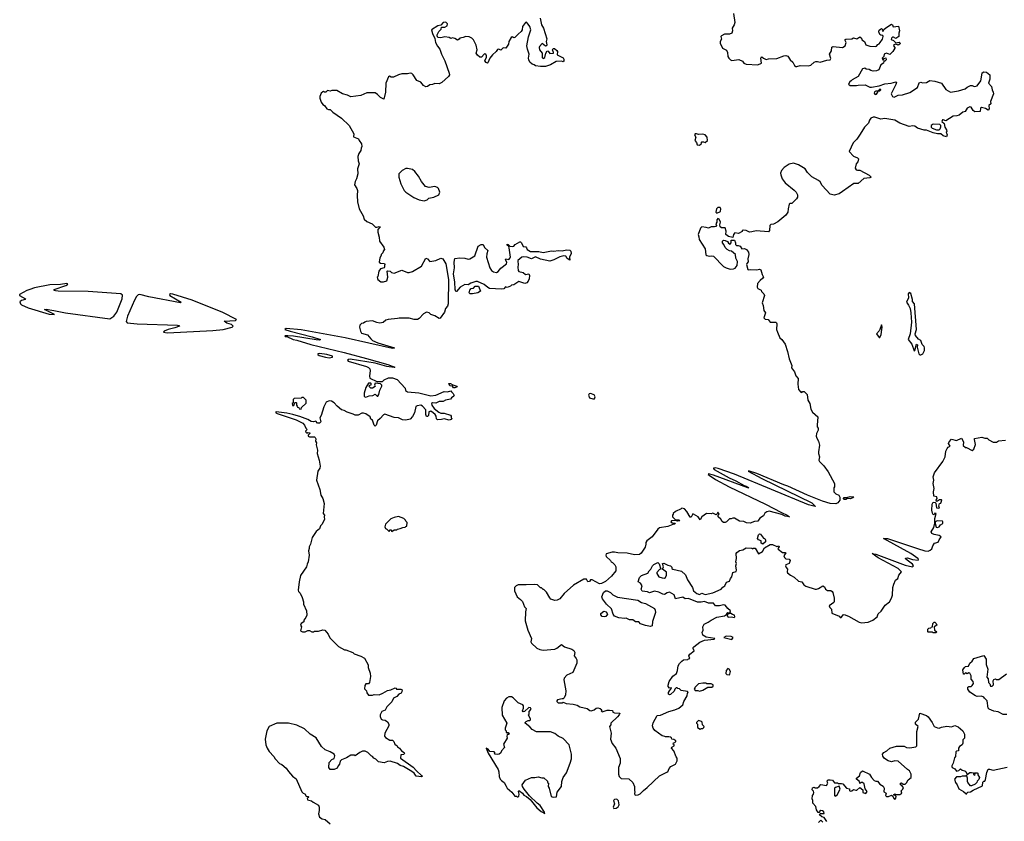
# Model space of a CAD drawing. Extents: x 1985742 to 2252716, y 78271 to 266492.
# Tile 155 of 250: x 2101892 to 2113730, y 212117 to 221748. Entities that reach past the tile are written whole.
import ezdxf

# ---------------------------------------------------------------- set-up
doc = ezdxf.new("R2010")
doc.units = 0

msp = doc.modelspace()

# ---------------------------------------------------------------- linework, layer by layer
at = {"layer": '0CON10XD'}
for points in [[(2108151, 221765), (2108167, 221685), (2108190, 221645), (2108229, 221519), (2108222, 221485), (2108232, 221445), (2108228, 221435), (2108215, 221428), (2108175, 221460), (2108143, 221427), (2108139, 221415), (2108142, 221385), (2108172, 221345), (2108175, 221292), (2108185, 221283), (2108205, 221292), (2108217, 221345), (2108235, 221372), (2108248, 221368), (2108265, 221342), (2108310, 221345), (2108312, 221355), (2108298, 221385), (2108305, 221400), (2108322, 221402), (2108349, 221379), (2108358, 221365), (2108354, 221324), (2108428, 221288), (2108436, 221275), (2108436, 221254), (2108427, 221243), (2108405, 221249), (2108344, 221246), (2108273, 221207), (2108215, 221184), (2108155, 221184), (2108095, 221194), (2108077, 221207), (2108052, 221212), (2108026, 221236), (2108014, 221264), (2108011, 221285), (2108018, 221335), (2107996, 221395), (2107991, 221435), (2108010, 221540), (2108039, 221625), (2108027, 221665), (2108007, 221695), (2107985, 221716), (2107972, 221715), (2107937, 221665), (2107932, 221625), (2107923, 221605), (2107886, 221574), (2107845, 221534), (2107835, 221531), (2107815, 221540), (2107802, 221535), (2107774, 221486), (2107768, 221452), (2107738, 221405), (2107705, 221408), (2107675, 221383), (2107652, 221392), (2107635, 221390), (2107622, 221365), (2107575, 221326), (2107543, 221287), (2107522, 221228), (2107515, 221227), (2107500, 221235), (2107486, 221255), (2107504, 221296), (2107503, 221315), (2107495, 221332), (2107485, 221338), (2107475, 221332), (2107445, 221298), (2107425, 221298), (2107395, 221320), (2107382, 221345), (2107392, 221385), (2107382, 221442), (2107348, 221505), (2107330, 221525), (2107295, 221542), (2107255, 221547), (2107225, 221532), (2107185, 221527), (2107175, 221512), (2107155, 221502), (2107125, 221520), (2107095, 221528), (2107075, 221522), (2107055, 221532), (2107005, 221542), (2106955, 221528), (2106920, 221535), (2106910, 221555), (2106913, 221567), (2106930, 221605), (2106960, 221635), (2106962, 221658), (2107005, 221657), (2107033, 221675), (2107036, 221696), (2107015, 221717), (2106982, 221715), (2106955, 221680), (2106920, 221675), (2106844, 221626), (2106855, 221583), (2106882, 221522), (2106893, 221473), (2106915, 221429), (2106943, 221393), (2106962, 221332), (2107005, 221255), (2107057, 221105), (2107058, 221085), (2107048, 221065), (2106968, 220992), (2106935, 220978), (2106885, 220983), (2106855, 220970), (2106825, 220966), (2106795, 220945), (2106775, 220941), (2106746, 220956), (2106716, 220996), (2106667, 221017), (2106625, 221084), (2106605, 221103), (2106585, 221107), (2106553, 221097), (2106485, 221098), (2106445, 221087), (2106385, 221059), (2106358, 221058), (2106339, 221069), (2106325, 221062), (2106294, 220985), (2106289, 220875), (2106269, 220791), (2106231, 220811), (2106195, 220850), (2106165, 220867), (2106145, 220869), (2106065, 220868), (2105995, 220836), (2105875, 220819), (2105835, 220842), (2105775, 220856), (2105705, 220896), (2105645, 220897), (2105625, 220890), (2105595, 220897), (2105575, 220878), (2105558, 220878), (2105545, 220888), (2105535, 220882), (2105518, 220865), (2105502, 220825), (2105502, 220805), (2105518, 220755), (2105537, 220727), (2105556, 220716), (2105585, 220678), (2105605, 220668), (2105625, 220668), (2105658, 220635), (2105762, 220565), (2105852, 220475), (2105908, 220375), (2105905, 220340), (2105966, 220316), (2105974, 220295), (2106003, 220255), (2106006, 220225), (2105996, 220205), (2105994, 220175), (2105969, 220141), (2105958, 220105), (2105961, 220051), (2105974, 220015), (2105954, 219955), (2105956, 219896), (2105943, 219837), (2105927, 219805), (2105917, 219765), (2105945, 219720), (2105952, 219695), (2105948, 219635), (2105952, 219558), (2105974, 219475), (2106022, 219392), (2106035, 219350), (2106065, 219322), (2106130, 219295), (2106170, 219255), (2106186, 219254), (2106215, 219263), (2106228, 219258), (2106199, 219225), (2106199, 219195), (2106213, 219135), (2106218, 219085), (2106270, 219015), (2106278, 218985), (2106263, 218967), (2106260, 218945), (2106240, 218925), (2106240, 218915), (2106222, 218885), (2106213, 218835), (2106232, 218822), (2106279, 218819), (2106282, 218805), (2106278, 218795), (2106280, 218775), (2106273, 218767), (2106230, 218755), (2106210, 218725), (2106197, 218663), (2106190, 218655), (2106200, 218625), (2106235, 218600), (2106265, 218600), (2106305, 218612), (2106317, 218655), (2106312, 218725), (2106318, 218732), (2106345, 218728), (2106362, 218712), (2106395, 218702), (2106485, 218740), (2106555, 218710), (2106575, 218710), (2106615, 218722), (2106722, 218785), (2106775, 218882), (2106795, 218873), (2106825, 218844), (2106895, 218854)], [(2110475, 221822), (2110491, 221715), (2110484, 221685), (2110457, 221645), (2110461, 221615), (2110454, 221585), (2110425, 221572), (2110365, 221573), (2110328, 221555), (2110320, 221545), (2110328, 221515), (2110313, 221485), (2110313, 221465), (2110343, 221405), (2110392, 221382), (2110404, 221355), (2110406, 221306), (2110417, 221285), (2110438, 221265), (2110455, 221259), (2110538, 221268), (2110581, 221251), (2110598, 221225), (2110625, 221213), (2110766, 221204), (2110810, 221225), (2110804, 221286), (2110809, 221301), (2110815, 221302), (2110835, 221284), (2110865, 221269), (2110895, 221276), (2110995, 221281), (2111080, 221315), (2111105, 221317), (2111128, 221308), (2111154, 221264), (2111186, 221236), (2111207, 221197), (2111225, 221187), (2111235, 221184), (2111275, 221196), (2111376, 221194), (2111405, 221202), (2111444, 221236), (2111465, 221244), (2111485, 221246), (2111515, 221239), (2111595, 221263), (2111636, 221265), (2111645, 221280), (2111628, 221335), (2111652, 221375), (2111655, 221418), (2111674, 221426), (2111785, 221413), (2111817, 221435), (2111827, 221475), (2111814, 221505), (2111825, 221512), (2111895, 221518), (2111915, 221528), (2111955, 221518), (2111995, 221540), (2112012, 221525), (2112018, 221505), (2112049, 221485), (2112066, 221445), (2112115, 221431), (2112185, 221426), (2112195, 221430), (2112209, 221451), (2112225, 221457), (2112237, 221474), (2112267, 221515), (2112272, 221545), (2112268, 221558), (2112245, 221560), (2112235, 221570), (2112221, 221601), (2112225, 221620), (2112240, 221635), (2112255, 221640), (2112270, 221625), (2112260, 221615), (2112275, 221610), (2112282, 221628), (2112305, 221650), (2112375, 221692), (2112387, 221687), (2112393, 221663), (2112458, 221668), (2112470, 221615), (2112460, 221585), (2112460, 221545), (2112425, 221522), (2112399, 221539), (2112385, 221536), (2112372, 221525), (2112368, 221508), (2112398, 221498), (2112425, 221470), (2112466, 221476), (2112477, 221465), (2112472, 221455), (2112455, 221442), (2112425, 221452), (2112402, 221445), (2112398, 221435), (2112412, 221415), (2112412, 221405), (2112391, 221365), (2112355, 221328), (2112315, 221344), (2112284, 221335), (2112280, 221305), (2112261, 221285), (2112264, 221275), (2112275, 221260), (2112287, 221283), (2112305, 221288), (2112310, 221265), (2112295, 221248), (2112282, 221248), (2112278, 221225), (2112244, 221205), (2112222, 221145), (2112195, 221134), (2112155, 221128), (2112126, 221136), (2112105, 221150), (2112070, 221155), (2112055, 221167), (2112024, 221156), (2111973, 221065), (2111900, 221025), (2111885, 221010), (2111875, 221010), (2111858, 220975), (2111875, 220958), (2111953, 220957), (2111973, 220963), (2112056, 220966), (2112115, 220939), (2112135, 220936), (2112225, 220953), (2112294, 220976), (2112370, 220985), (2112425, 221002), (2112432, 220995), (2112425, 220970), (2112370, 220855), (2112384, 220824), (2112405, 220816), (2112455, 220839), (2112506, 220844), (2112595, 220872), (2112686, 220934), (2112705, 220988), (2112725, 220998), (2112745, 220990), (2112795, 220992), (2112835, 221019), (2112895, 221009), (2112974, 220984), (2113025, 220908), (2113085, 220876), (2113179, 220891), (2113260, 220915), (2113285, 220938), (2113325, 220957), (2113345, 220958), (2113358, 220948), (2113376, 220946), (2113405, 220952), (2113447, 221015), (2113460, 221080), (2113465, 221108), (2113485, 221122), (2113515, 221118), (2113556, 221086), (2113557, 221033), (2113539, 220985), (2113576, 220946), (2113584, 220904), (2113598, 220875), (2113600, 220855), (2113564, 220765), (2113570, 220735), (2113543, 220717), (2113548, 220675), (2113535, 220660), (2113505, 220682), (2113455, 220692), (2113442, 220685), (2113440, 220645), (2113375, 220641), (2113356, 220655), (2113330, 220695), (2113315, 220699), (2113282, 220685), (2113258, 220645), (2113230, 220635), (2113188, 220602), (2113158, 220592), (2113115, 220590), (2113025, 220532), (2112996, 220546), (2112985, 220543), (2112979, 220525), (2113005, 220500), (2113016, 220455), (2113037, 220425), (2113038, 220405), (2113030, 220395), (2113042, 220365), (2113035, 220340), (2112995, 220352), (2112968, 220378), (2112925, 220375), (2112875, 220387), (2112795, 220421), (2112765, 220422), (2112685, 220443), (2112655, 220470), (2112631, 220471), (2112585, 220466), (2112475, 220506), (2112415, 220540), (2112295, 220559), (2112245, 220551), (2112175, 220576), (2112155, 220576), (2112126, 220564), (2112110, 220540), (2112098, 220505), (2112050, 220455), (2111999, 220371), (2111955, 220312), (2111911, 220269), (2111863, 220165), (2111915, 220108), (2111967, 220087), (2111976, 220075), (2111970, 220040), (2111948, 220015), (2111938, 219965), (2111948, 219945), (2111965, 219939), (2111995, 219940), (2112105, 219881), (2112130, 219855), (2112115, 219847), (2112042, 219838), (2111975, 219778), (2111922, 219778), (2111786, 219684), (2111745, 219657), (2111685, 219640), (2111635, 219650), (2111541, 219755), (2111515, 219798), (2111496, 219816), (2111415, 219858), (2111365, 219912), (2111335, 219957), (2111255, 220003), (2111195, 220023), (2111145, 220010), (2111085, 219970), (2111052, 219935), (2111040, 219905), (2111043, 219885), (2111060, 219835), (2111095, 219787), (2111205, 219701), (2111227, 219677), (2111243, 219645), (2111243, 219617), (2111232, 219595), (2111175, 219540), (2111155, 219540), (2111145, 219530), (2111131, 219475), (2111129, 219435), (2111102, 219398), (2111009, 219321), (2110955, 219292), (2110923, 219287), (2110910, 219275), (2110906, 219214), (2110895, 219198), (2110745, 219212), (2110695, 219198), (2110665, 219196)], [(2112185, 220847), (2112195, 220852), (2112209, 220875), (2112210, 220890), (2112235, 220894), (2112247, 220905), (2112245, 220910), (2112235, 220912), (2112210, 220890), (2112185, 220889), (2112170, 220880), (2112166, 220865), (2112175, 220851), (2112185, 220847)], [(2112945, 220424), (2112960, 220435), (2112968, 220462), (2112966, 220476), (2112955, 220490), (2112876, 220494), (2112850, 220475), (2112850, 220455), (2112863, 220443), (2112915, 220426), (2112945, 220424)], [(2110065, 220240), (2110084, 220255), (2110090, 220265), (2110088, 220275), (2110095, 220282), (2110115, 220282), (2110135, 220273), (2110162, 220295), (2110157, 220335), (2110135, 220363), (2110105, 220373), (2110055, 220370), (2110028, 220378), (2110015, 220376), (2110007, 220365), (2110020, 220335), (2110011, 220295), (2110031, 220271), (2110038, 220245), (2110065, 220240)], [(2106755, 219572), (2106790, 219585), (2106810, 219605), (2106870, 219615), (2106932, 219645), (2106944, 219675), (2106929, 219719), (2106915, 219732), (2106885, 219742), (2106815, 219732), (2106773, 219743), (2106722, 219802), (2106687, 219867), (2106644, 219924), (2106615, 219949), (2106555, 219960), (2106535, 219958), (2106490, 219935), (2106452, 219895), (2106450, 219855), (2106473, 219775), (2106514, 219694), (2106534, 219674), (2106632, 219612), (2106695, 219582), (2106755, 219572)], [(2110275, 219422), (2110317, 219445), (2110322, 219475), (2110312, 219492), (2110285, 219490), (2110269, 219475), (2110263, 219435), (2110275, 219422)], [(2110665, 219196), (2110625, 219214), (2110591, 219219), (2110580, 219215), (2110577, 219203), (2110535, 219180), (2110492, 219188), (2110473, 219167), (2110465, 219130), (2110415, 219142), (2110383, 219165), (2110386, 219205), (2110376, 219246), (2110328, 219248), (2110315, 219260), (2110308, 219285), (2110317, 219317), (2110300, 219350), (2110285, 219359), (2110274, 219345), (2110272, 219315), (2110262, 219295), (2110270, 219275), (2110260, 219265), (2110245, 219258), (2110205, 219260), (2110175, 219242), (2110145, 219252), (2110095, 219258), (2110078, 219245), (2110048, 219165), (2110059, 219139), (2110063, 219105), (2110133, 218995), (2110143, 218923), (2110154, 218914), (2110185, 218908), (2110205, 218912), (2110235, 218908), (2110354, 218784), (2110385, 218768), (2110435, 218752), (2110473, 218753), (2110495, 218762), (2110518, 218795), (2110522, 218842), (2110503, 218883), (2110498, 218925), (2110450, 218965), (2110425, 218970), (2110400, 218985), (2110375, 219010), (2110360, 219045), (2110340, 219065), (2110342, 219085), (2110355, 219097), (2110376, 219096), (2110403, 219083), (2110414, 219064), (2110435, 219050), (2110448, 219065), (2110445, 219100), (2110485, 219100), (2110498, 219065), (2110498, 219045), (2110510, 219035), (2110530, 219035), (2110556, 219026), (2110575, 218993), (2110605, 218998), (2110630, 218985), (2110653, 218955), (2110659, 218925), (2110647, 218875), (2110652, 218838), (2110635, 218818), (2110632, 218805), (2110645, 218748), (2110655, 218741), (2110675, 218746), (2110754, 218744), (2110785, 218751), (2110804, 218744), (2110818, 218685), (2110833, 218655), (2110828, 218642), (2110794, 218616), (2110763, 218577), (2110757, 218535), (2110765, 218518), (2110805, 218500), (2110812, 218482), (2110838, 218455), (2110846, 218436), (2110820, 218345), (2110831, 218315), (2110840, 218255), (2110857, 218225), (2110838, 218165), (2110855, 218148), (2110890, 218145), (2110915, 218112), (2110985, 218112), (2110992, 218105), (2110997, 218095), (2110993, 218027), (2111002, 217995), (2111032, 217925), (2111056, 217906), (2111095, 217850), (2111125, 217760), (2111144, 217675), (2111177, 217595), (2111173, 217565), (2111206, 217516), (2111225, 217468), (2111250, 217435), (2111248, 217368), (2111257, 217305), (2111282, 217272), (2111295, 217270), (2111305, 217280), (2111325, 217280), (2111360, 217245), (2111368, 217178), (2111392, 217135), (2111405, 217070), (2111425, 217032), (2111488, 216975), (2111480, 216875), (2111482, 216855), (2111492, 216842), (2111492, 216815), (2111472, 216775), (2111468, 216745), (2111475, 216720), (2111497, 216685), (2111510, 216635), (2111496, 216555), (2111496, 216535), (2111510, 216495), (2111502, 216455), (2111508, 216438), (2111559, 216389), (2111612, 216315), (2111687, 216177), (2111690, 216135), (2111680, 216125), (2111680, 216075), (2111705, 216050), (2111740, 216035), (2111753, 216013), (2111751, 215975), (2111728, 215942), (2111705, 215932), (2111636, 215934), (2111543, 215963), (2111362, 216035), (2111128, 216145), (2111079, 216159), (2110755, 216296), (2110668, 216325), (2110652, 216325), (2110816, 216235), (2111414, 215944), (2111458, 215905), (2111455, 215900), (2111375, 215918), (2110485, 216286), (2110290, 216355), (2110255, 216362), (2110235, 216360), (2110232, 216355), (2110242, 216345), (2110423, 216243), (2110502, 216208), (2110602, 216152), (2110628, 216145), (2110658, 216125), (2110647, 216123), (2110235, 216276), (2110175, 216290), (2110170, 216285), (2110180, 216275), (2110258, 216225), (2110424, 216135), (2110858, 215928), (2111052, 215828), (2111121, 215795), (2111146, 215774), (2111095, 215784), (2111055, 215802), (2110905, 215842), (2110874, 215836), (2110851, 215819), (2110835, 215788), (2110791, 215759), (2110767, 215723), (2110725, 215718), (2110675, 215700), (2110631, 215701), (2110597, 215717), (2110545, 215723), (2110485, 215758), (2110465, 215760), (2110445, 215750), (2110425, 215750), (2110390, 215715), (2110375, 215708), (2110355, 215708), (2110337, 215717), (2110320, 215745), (2110290, 215775), (2110290, 215795), (2110300, 215805), (2110285, 215830), (2110278, 215812), (2110265, 215800), (2110225, 215820), (2110205, 215812), (2110150, 215815), (2110094, 215776), (2110075, 215740), (2110048, 215775), (2109992, 215808), (2109985, 215810), (2109965, 215770), (2109955, 215770), (2109915, 215840), (2109885, 215870), (2109855, 215880), (2109845, 215870), (2109775, 215840), (2109750, 215815), (2109750, 215805), (2109740, 215795), (2109742, 215775), (2109772, 215742), (2109815, 215739), (2109828, 215725), (2109802, 215722), (2109775, 215732), (2109730, 215725), (2109722, 215715), (2109735, 215703), (2109768, 215698), (2109772, 215695), (2109768, 215685), (2109745, 215683), (2109685, 215659), (2109585, 215641), (2109563, 215627), (2109498, 215535), (2109432, 215485), (2109422, 215465), (2109422, 215445), (2109411, 215409), (2109363, 215337), (2109345, 215322), (2109285, 215317), (2109195, 215340), (2109085, 215342), (2109045, 215352), (2109015, 215352), (2108945, 215330), (2108940, 215315), (2108945, 215300), (2108995, 215250), (2109004, 215234), (2109020, 215225), (2109047, 215197), (2109058, 215175), (2109058, 215125), (2109006, 215064), (2108935, 214998), (2108888, 214972), (2108865, 214971), (2108775, 215020), (2108755, 215018), (2108743, 214997), (2108723, 214993), (2108705, 215028), (2108675, 215028), (2108550, 214955), (2108438, 214852), (2108385, 214788), (2108355, 214772), (2108325, 214768), (2108280, 214785), (2108265, 214800), (2108228, 214868), (2108195, 214900), (2108185, 214900), (2108165, 214920), (2108155, 214920), (2108117, 214957), (2108085, 214962), (2107981, 214959), (2107885, 214958), (2107863, 214947), (2107840, 214925), (2107840, 214885), (2107872, 214815), (2107915, 214782), (2107936, 214756), (2107962, 214695), (2107980, 214675), (2107972, 214635), (2107970, 214525), (2108001, 214415), (2108046, 214315), (2108036, 214275), (2108045, 214257), (2108108, 214198), (2108145, 214181), (2108186, 214174), (2108325, 214184), (2108352, 214199), (2108405, 214243), (2108442, 214212), (2108532, 214185), (2108555, 214168), (2108567, 214145), (2108558, 214105), (2108584, 214074), (2108590, 214055), (2108589, 214015), (2108544, 213905), (2108469, 213871), (2108440, 213835), (2108436, 213815), (2108458, 213685), (2108456, 213635), (2108439, 213601), (2108425, 213588), (2108415, 213588), (2108360, 213575), (2108350, 213565), (2108350, 213555), (2108365, 213542), (2108415, 213542), (2108425, 213548), (2108461, 213531), (2108546, 213526), (2108595, 213511), (2108625, 213494), (2108714, 213474), (2108745, 213450), (2108764, 213446), (2108800, 213455), (2108825, 213478), (2108845, 213482), (2108873, 213473), (2108890, 213455), (2108882, 213445), (2108895, 213432), (2108955, 213452), (2108985, 213452), (2109018, 213448), (2109025, 213430), (2109045, 213420), (2109108, 213418), (2109100, 213395), (2109079, 213371), (2109000, 213295), (2109000, 213275), (2108984, 213256), (2109002, 213175), (2108994, 213105), (2109015, 213050), (2109060, 212995), (2109112, 212872), (2109110, 212815), (2109090, 212765), (2109090, 212685), (2109100, 212655), (2109125, 212632), (2109215, 212628), (2109263, 212583), (2109282, 212535), (2109282, 212485), (2109288, 212475), (2109282, 212445), (2109292, 212432), (2109327, 212433), (2109353, 212447), (2109391, 212489), (2109435, 212522), (2109585, 212662), (2109672, 212708), (2109685, 212710), (2109699, 212751), (2109720, 212775), (2109778, 212805), (2109798, 212845), (2109798, 212875), (2109785, 212890), (2109758, 212965), (2109730, 212995), (2109732, 213008), (2109760, 213025), (2109760, 213035), (2109750, 213045), (2109752, 213058), (2109768, 213062), (2109780, 213075), (2109780, 213085), (2109755, 213100), (2109732, 213102), (2109728, 213118), (2109717, 213127), (2109695, 213132), (2109655, 213130), (2109647, 213137), (2109615, 213142), (2109527, 213207), (2109509, 213235), (2109502, 213265), (2109510, 213300), (2109555, 213387), (2109595, 213394), (2109695, 213436), (2109770, 213455), (2109815, 213478), (2109865, 213518), (2109878, 213555), (2109918, 213625), (2109920, 213655), (2109930, 213665), (2109920, 213675), (2109845, 213690), (2109825, 213710), (2109803, 213713), (2109795, 213720), (2109785, 213720), (2109770, 213705), (2109759, 213681), (2109718, 213642), (2109705, 213638), (2109693, 213645), (2109694, 213665), (2109703, 213685), (2109730, 213715), (2109725, 213720), (2109705, 213718), (2109688, 213735), (2109687, 213753), (2109700, 213795), (2109745, 213860), (2109788, 213892), (2109801, 213929), (2109809, 213985), (2109825, 214012), (2109855, 214042), (2109875, 214058), (2109925, 214060), (2109932, 214068), (2109948, 214072), (2109938, 214105), (2109950, 214125), (2110000, 214165), (2109988, 214195), (2109988, 214205), (2109997, 214215), (2110071, 214269), (2110125, 214295), (2110242, 214305), (2110248, 214315), (2110145, 214329), (2110104, 214355), (2110097, 214385), (2110109, 214415), (2110107, 214455), (2110122, 214485), (2110171, 214509), (2110205, 214535), (2110275, 214568), (2110365, 214586), (2110390, 214600), (2110405, 214626), (2110430, 214620), (2110430, 214615), (2110400, 214600), (2110400, 214585), (2110409, 214569), (2110452, 214572), (2110483, 214567), (2110492, 214575), (2110488, 214595), (2110461, 214601), (2110430, 214620), (2110438, 214645), (2110405, 214675), (2110375, 214715), (2110355, 214719), (2110306, 214704), (2110257, 214707)], [(2107145, 218482), (2107135, 218482), (2107127, 218507), (2107124, 218595), (2107107, 218695), (2107120, 218765), (2107115, 218835), (2107125, 218878), (2107185, 218888), (2107243, 218883), (2107285, 218869), (2107305, 218874), (2107365, 218912), (2107404, 219026), (2107442, 219045), (2107465, 219046), (2107481, 219011), (2107522, 218975), (2107508, 218935), (2107506, 218895), (2107546, 218766), (2107566, 218736), (2107589, 218719), (2107625, 218710), (2107645, 218723), (2107677, 218763), (2107746, 218815), (2107749, 218835), (2107735, 218863), (2107736, 218874), (2107775, 218868), (2107789, 218885), (2107792, 218895), (2107776, 219006), (2107772, 219022), (2107755, 219040), (2107755, 219050), (2107765, 219048), (2107786, 219026), (2107815, 219021), (2107835, 219027), (2107848, 219045), (2107905, 219080), (2107915, 219078), (2107926, 219066), (2107945, 219022), (2107977, 219017), (2107987, 219007), (2107992, 218985), (2108035, 218963), (2108135, 218962), (2108185, 218950), (2108285, 218972), (2108315, 218966), (2108365, 218974), (2108415, 218970), (2108465, 218984), (2108505, 218978), (2108520, 218965), (2108523, 218937), (2108503, 218895), (2108505, 218860), (2108475, 218877), (2108457, 218907), (2108435, 218912), (2108385, 218899), (2108315, 218861), (2108265, 218847), (2108155, 218870), (2108095, 218900), (2108045, 218876), (2107995, 218894), (2107945, 218900), (2107928, 218895), (2107883, 218855), (2107880, 218845), (2107887, 218807), (2107882, 218775), (2107887, 218736), (2107895, 218724), (2107945, 218710), (2107975, 218688), (2108015, 218694), (2108022, 218675), (2108019, 218635), (2108005, 218605), (2107990, 218585), (2107965, 218577), (2107895, 218604), (2107835, 218563), (2107805, 218558), (2107795, 218548), (2107755, 218532), (2107735, 218540), (2107714, 218516), (2107685, 218510), (2107540, 218520), (2107519, 218529), (2107477, 218565), (2107395, 218604), (2107375, 218604), (2107315, 218584), (2107285, 218564), (2107245, 218568), (2107190, 218535), (2107145, 218482)], [(2106895, 218854), (2106955, 218883), (2106979, 218875), (2107014, 218814), (2107048, 218625), (2107045, 218335), (2107035, 218307), (2107012, 218278), (2106998, 218235), (2106948, 218162), (2106935, 218159), (2106885, 218190), (2106835, 218207), (2106814, 218224), (2106785, 218232), (2106748, 218215), (2106695, 218157), (2106674, 218146), (2106636, 218146), (2106575, 218162), (2106455, 218163), (2106435, 218157), (2106323, 218147), (2106295, 218138), (2106262, 218108), (2106223, 218103), (2106185, 218108), (2106135, 218130), (2106058, 218122), (2106040, 218115), (2106025, 218100), (2106002, 218098), (2105983, 218077), (2105978, 218055), (2105990, 218005), (2106003, 217983), (2106075, 217960), (2106113, 217915), (2106134, 217895), (2106197, 217867), (2106398, 217805), (2106395, 217800), (2106375, 217799), (2105805, 217925), (2105275, 218021), (2105095, 218037), (2105080, 218025), (2105144, 218004), (2105408, 217938), (2105508, 217905), (2105491, 217899), (2105455, 217900), (2105185, 217946), (2105115, 217950), (2105085, 217950), (2105080, 217945), (2105085, 217940), (2105105, 217940), (2105180, 217905), (2105226, 217896), (2105392, 217845), (2105795, 217750), (2106062, 217678), (2106320, 217605), (2106402, 217575), (2106395, 217571), (2106305, 217582), (2106165, 217620), (2105865, 217671), (2105844, 217666), (2105834, 217656), (2105840, 217645), (2106061, 217581), (2106088, 217568), (2106101, 217555), (2106106, 217535), (2106097, 217465), (2106102, 217442), (2106185, 217400), (2106255, 217400), (2106275, 217422), (2106327, 217443), (2106373, 217443), (2106430, 217425), (2106525, 217320), (2106532, 217292), (2106555, 217278), (2106693, 217263), (2106835, 217228), (2106895, 217237), (2106995, 217282), (2107035, 217276), (2107075, 217290), (2107082, 217275), (2107105, 217258), (2107116, 217234), (2107112, 217225), (2107084, 217206), (2107072, 217188), (2107012, 217178), (2106985, 217161), (2106935, 217161), (2106895, 217141), (2106857, 217143), (2106842, 217135), (2106848, 217115), (2106875, 217075), (2106932, 217032), (2106955, 217021), (2106995, 217019), (2107070, 216995), (2107080, 216985), (2107080, 216965), (2107090, 216955), (2107080, 216945), (2107055, 216938), (2106995, 216953), (2106963, 216943), (2106915, 216940), (2106903, 216953), (2106900, 216985), (2106887, 217005), (2106865, 217026), (2106835, 217043), (2106812, 217038), (2106806, 216994), (2106795, 216982), (2106785, 216982), (2106776, 217005), (2106775, 217060), (2106736, 217106), (2106715, 217118), (2106671, 217109), (2106655, 217100), (2106638, 217025), (2106615, 216980), (2106585, 216950), (2106536, 216936), (2106495, 216942), (2106446, 216966), (2106395, 216970), (2106281, 217009), (2106265, 217002), (2106227, 216955), (2106195, 216928), (2106178, 216875), (2106165, 216864), (2106153, 216875), (2106136, 216936), (2106115, 216950), (2106108, 216975), (2106055, 217011), (2106025, 217022), (2106005, 217022), (2105962, 216998), (2105925, 216997), (2105900, 217010), (2105831, 217031), (2105795, 217053), (2105762, 217062), (2105708, 217105), (2105672, 217145), (2105640, 217165), (2105615, 217170), (2105577, 217153), (2105548, 217095), (2105517, 216993), (2105500, 216965), (2105514, 216915), (2105495, 216900), (2105472, 216902), (2105453, 216923), (2105425, 216917), (2105395, 216922), (2105356, 216946), (2105262, 216982), (2105215, 216991), (2105175, 217006), (2105105, 217022), (2104976, 217036), (2104970, 217035), (2104972, 217025), (2104988, 217015), (2105215, 216941), (2105295, 216899), (2105318, 216875), (2105332, 216842), (2105350, 216825), (2105330, 216805), (2105332, 216792), (2105345, 216780), (2105355, 216790), (2105380, 216785), (2105380, 216775), (2105362, 216758), (2105360, 216745), (2105375, 216738), (2105435, 216738), (2105445, 216730), (2105452, 216712), (2105450, 216685), (2105460, 216665), (2105458, 216638), (2105472, 216575), (2105470, 216535), (2105493, 216455), (2105503, 216385), (2105499, 216361), (2105477, 216325), (2105460, 216215), (2105501, 216105), (2105514, 216035), (2105537, 215995), (2105553, 215935), (2105542, 215815), (2105558, 215795), (2105552, 215775), (2105558, 215742), (2105526, 215684), (2105507, 215665), (2105495, 215630), (2105455, 215600), (2105407, 215525), (2105387, 215445), (2105372, 215415), (2105372, 215395), (2105364, 215365), (2105373, 215315), (2105360, 215235), (2105347, 215205), (2105342, 215175), (2105268, 215072), (2105251, 214995), (2105240, 214895), (2105245, 214878), (2105266, 214856), (2105290, 214805), (2105303, 214755), (2105303, 214725), (2105340, 214645), (2105343, 214595), (2105334, 214566), (2105308, 214535), (2105308, 214512), (2105277, 214493), (2105268, 214475), (2105280, 214455), (2105270, 214405), (2105294, 214394), (2105325, 214392), (2105355, 214408), (2105375, 214410), (2105403, 214393), (2105425, 214392), (2105438, 214402), (2105485, 214402), (2105535, 214418), (2105562, 214412), (2105600, 214365), (2105621, 214321), (2105725, 214218), (2105798, 214178), (2105815, 214178), (2105897, 214147), (2105915, 214130), (2105995, 214102), (2106036, 214076), (2106082, 213995), (2106084, 213964), (2106107, 213895), (2106110, 213855), (2106097, 213783), (2106085, 213770), (2106055, 213770), (2106041, 213749), (2106038, 213708), (2106060, 213685), (2106065, 213660), (2106085, 213632), (2106135, 213632), (2106155, 213642), (2106215, 213638), (2106260, 213655), (2106313, 213687), (2106355, 213698), (2106405, 213720), (2106418, 213718), (2106424, 213704), (2106475, 213704), (2106490, 213695), (2106488, 213672), (2106478, 213655), (2106451, 213645), (2106425, 213617), (2106387, 213595), (2106366, 213554), (2106307, 213493), (2106285, 213452), (2106248, 213435), (2106228, 213395), (2106228, 213375), (2106240, 213345), (2106255, 213336), (2106285, 213332), (2106313, 213313), (2106332, 213285), (2106332, 213265), (2106282, 213175), (2106278, 213138), (2106290, 213125), (2106343, 213093), (2106375, 213090), (2106390, 213075), (2106403, 213043), (2106430, 213025), (2106435, 213010), (2106460, 212995), (2106484, 212964), (2106514, 212944), (2106519, 212935), (2106509, 212921), (2106474, 212916), (2106472, 212875), (2106625, 212768), (2106662, 212722), (2106725, 212668), (2106730, 212655), (2106725, 212650), (2106659, 212659), (2106636, 212696), (2106607, 212717), (2106505, 212774), (2106466, 212786), (2106435, 212810), (2106345, 212838), (2106314, 212836), (2106275, 212818), (2106205, 212832), (2106173, 212863), (2106150, 212875), (2106136, 212896), (2106120, 212905), (2106080, 212945), (2106045, 212960), (2106015, 212960), (2105980, 212945), (2105927, 212903), (2105915, 212910), (2105875, 212910), (2105822, 212878), (2105763, 212857), (2105745, 212840), (2105738, 212805), (2105720, 212785), (2105710, 212755), (2105675, 212740), (2105625, 212740), (2105610, 212765), (2105612, 212825), (2105645, 212858), (2105675, 212870), (2105682, 212905), (2105673, 212923), (2105625, 212952), (2105564, 212974), (2105522, 213015), (2105455, 213118), (2105385, 213162), (2105318, 213228), (2105225, 213270), (2105125, 213298), (2104985, 213298), (2104892, 213255), (2104863, 213205), (2104843, 213105), (2104853, 213035), (2104866, 212996), (2104892, 212955), (2104948, 212895), (2104962, 212868), (2105015, 212812), (2105045, 212800), (2105096, 212756), (2105124, 212714), (2105171, 212661), (2105216, 212626), (2105285, 212470), (2105300, 212455), (2105322, 212445), (2105335, 212420), (2105360, 212415), (2105367, 212407), (2105348, 212392), (2105352, 212375), (2105402, 212362), (2105420, 212345), (2105485, 212310), (2105492, 212285), (2105492, 212245), (2105483, 212205), (2105498, 212165), (2105530, 212145), (2105565, 212140), (2105626, 212086)], [(2102975, 218155), (2103025, 218184), (2103060, 218235), (2103124, 218395), (2103127, 218437), (2103110, 218455), (2102715, 218482), (2102356, 218486), (2102322, 218492), (2102308, 218495), (2102307, 218505), (2102448, 218555), (2102468, 218565), (2102470, 218575), (2102458, 218578), (2102385, 218568), (2102253, 218563), (2102070, 218525), (2102015, 218508), (2101978, 218495), (2101892, 218445), (2101892, 218435), (2101962, 218395), (2101958, 218385), (2101915, 218372), (2101895, 218358), (2101903, 218335), (2101915, 218323), (2101995, 218284), (2102245, 218210), (2102310, 218205), (2102190, 218265), (2102212, 218268), (2102302, 218255), (2102445, 218225), (2102975, 218155)], [(2107335, 218454), (2107310, 218455), (2107298, 218465), (2107305, 218500), (2107322, 218518), (2107348, 218522), (2107370, 218545), (2107410, 218545), (2107432, 218485), (2107400, 218465), (2107335, 218454)], [(2103665, 217986), (2103825, 217995), (2104215, 218013), (2104340, 218025), (2104445, 218052), (2104460, 218065), (2104438, 218085), (2104383, 218103), (2104350, 218125), (2104486, 218134), (2104500, 218145), (2104335, 218228), (2103965, 218379), (2103735, 218449), (2103706, 218454), (2103692, 218448), (2103699, 218435), (2103833, 218355), (2103825, 218347), (2103445, 218418), (2103335, 218445), (2103315, 218442), (2103295, 218421), (2103271, 218379), (2103187, 218185), (2103171, 218121), (2103186, 218106), (2103305, 218095), (2103788, 218078), (2103808, 218075), (2103812, 218065), (2103756, 218046), (2103677, 218025), (2103628, 218005), (2103620, 217995), (2103665, 217986)], [(2112725, 217722), (2112750, 217735), (2112770, 217775), (2112770, 217805), (2112765, 217820), (2112744, 217844), (2112725, 217892), (2112700, 217910), (2112662, 217952), (2112659, 217975), (2112673, 218025), (2112651, 218335), (2112625, 218362), (2112628, 218385), (2112605, 218460), (2112585, 218470), (2112576, 218455), (2112579, 218405), (2112553, 218355), (2112579, 218319), (2112598, 218278), (2112608, 218225), (2112613, 218115), (2112598, 217972), (2112576, 217905), (2112619, 217849), (2112645, 217770), (2112656, 217775), (2112675, 217850), (2112685, 217840), (2112682, 217815), (2112703, 217735), (2112715, 217722), (2112725, 217722)], [(2112235, 217930), (2112251, 217965), (2112261, 218055), (2112255, 218080), (2112228, 218012), (2112194, 217975), (2112225, 217930), (2112235, 217930)], [(2105615, 217686), (2105655, 217694), (2105652, 217705), (2105585, 217727), (2105495, 217737), (2105478, 217732), (2105478, 217725), (2105493, 217715), (2105568, 217695), (2105615, 217686)], [(2106055, 217212), (2106095, 217228), (2106137, 217233), (2106165, 217250), (2106190, 217225), (2106200, 217225), (2106212, 217245), (2106223, 217297), (2106247, 217343), (2106248, 217358), (2106232, 217372), (2106165, 217380), (2106160, 217355), (2106168, 217342), (2106135, 217320), (2106115, 217320), (2106090, 217345), (2106102, 217358), (2106118, 217362), (2106120, 217375), (2106115, 217380), (2106085, 217380), (2106055, 217330), (2106035, 217260), (2106035, 217220), (2106055, 217212)], [(2107125, 217324), (2107106, 217326), (2107094, 217344), (2107065, 217350), (2107053, 217375), (2107072, 217375), (2107099, 217359), (2107149, 217345), (2107152, 217335), (2107125, 217324)], [(2108785, 217191), (2108805, 217192), (2108812, 217215), (2108799, 217239), (2108755, 217258), (2108737, 217253), (2108730, 217235), (2108743, 217205), (2108785, 217191)], [(2105275, 217070), (2105282, 217088), (2105338, 217142), (2105338, 217178), (2105305, 217210), (2105285, 217210), (2105275, 217200), (2105192, 217198), (2105180, 217185), (2105180, 217145), (2105170, 217135), (2105172, 217112), (2105188, 217112), (2105202, 217148), (2105215, 217150), (2105220, 217145), (2105220, 217115), (2105230, 217105), (2105232, 217092), (2105248, 217088), (2105252, 217072), (2105275, 217070)], [(2110257, 214707), (2110235, 214739), (2110175, 214737), (2110125, 214758), (2110085, 214748), (2110041, 214751), (2109935, 214792), (2109895, 214791), (2109865, 214811), (2109775, 214788), (2109759, 214839), (2109705, 214868), (2109677, 214863), (2109645, 214841), (2109625, 214844), (2109578, 214868), (2109525, 214880), (2109465, 214862), (2109442, 214872), (2109375, 214880), (2109364, 214905), (2109376, 214946), (2109356, 214976), (2109330, 214995), (2109343, 215045), (2109370, 215070), (2109445, 215098), (2109462, 215128), (2109482, 215148), (2109499, 215185), (2109515, 215201), (2109565, 215227), (2109582, 215212), (2109600, 215145), (2109585, 215142), (2109554, 215105), (2109554, 215095), (2109576, 215056), (2109615, 215042), (2109645, 215040), (2109656, 215045), (2109668, 215075), (2109669, 215109), (2109620, 215145), (2109634, 215176), (2109622, 215215), (2109635, 215220), (2109685, 215193), (2109718, 215185), (2109731, 215171), (2109733, 215155), (2109745, 215146), (2109851, 215121), (2109899, 215079), (2109920, 215020), (2109982, 214925), (2109993, 214885), (2110034, 214854), (2110065, 214841), (2110095, 214858), (2110135, 214842), (2110225, 214860), (2110324, 214906), (2110345, 214931), (2110372, 214945), (2110390, 214990), (2110425, 215004), (2110437, 215035), (2110456, 215054), (2110466, 215105), (2110505, 215118), (2110510, 215135), (2110503, 215185), (2110511, 215215), (2110504, 215235), (2110512, 215275), (2110506, 215334), (2110514, 215346), (2110548, 215372), (2110585, 215377), (2110625, 215402), (2110695, 215400), (2110705, 215392), (2110715, 215400), (2110735, 215400), (2110775, 215330), (2110822, 215358), (2110848, 215402), (2110915, 215442), (2110945, 215442), (2110995, 215420), (2111020, 215425), (2111022, 215415), (2111008, 215395), (2111012, 215385), (2111065, 215346), (2111095, 215347), (2111102, 215342), (2111081, 215305), (2111088, 215285), (2111105, 215269), (2111145, 215267), (2111155, 215250), (2111144, 215215), (2111105, 215197), (2111101, 215185), (2111106, 215166), (2111122, 215145), (2111119, 215115), (2111123, 215103), (2111158, 215075), (2111202, 215052), (2111255, 215004), (2111296, 214996), (2111318, 214958), (2111342, 214942), (2111455, 214907), (2111474, 214906), (2111495, 214912), (2111547, 214947), (2111568, 214935), (2111580, 214905), (2111605, 214890), (2111645, 214888), (2111659, 214879), (2111669, 214865), (2111686, 214796), (2111684, 214756), (2111679, 214745), (2111626, 214705), (2111631, 214685), (2111654, 214665), (2111658, 214618), (2111743, 214583), (2111755, 214564), (2111767, 214565), (2111784, 214586), (2111792, 214598), (2111805, 214600), (2111855, 214581), (2111985, 214508), (2112015, 214502), (2112095, 214508), (2112150, 214535), (2112200, 214575), (2112215, 214608), (2112248, 214642), (2112297, 214713), (2112350, 214755), (2112374, 214796), (2112386, 214834), (2112390, 214925), (2112400, 214965), (2112422, 215015), (2112450, 215035), (2112463, 215075), (2112493, 215115), (2112452, 215155), (2112215, 215284), (2112142, 215335), (2112187, 215325), (2112537, 215193), (2112625, 215173), (2112640, 215185), (2112628, 215205), (2112548, 215265), (2112542, 215278), (2112565, 215281), (2112625, 215264), (2112695, 215253), (2112700, 215265), (2112692, 215275), (2112606, 215335), (2112278, 215515), (2112325, 215515), (2112685, 215393), (2112775, 215368), (2112815, 215364), (2112837, 215373), (2112858, 215392), (2112870, 215425), (2112892, 215458), (2112935, 215470), (2112945, 215500), (2112970, 215535), (2112945, 215551), (2112885, 215564), (2112858, 215575), (2112850, 215595), (2112883, 215647), (2112893, 215697), (2112893, 215755), (2112910, 215815), (2112895, 215820), (2112885, 215800), (2112875, 215802), (2112865, 215818), (2112859, 215855), (2112861, 215929), (2112875, 215950), (2112898, 215948), (2112908, 215938), (2112914, 215884), (2112935, 215878), (2112950, 215885), (2112942, 215905), (2112950, 215935), (2112965, 215940), (2112980, 215975), (2112975, 215980), (2112951, 215979), (2112928, 215962), (2112915, 215960), (2112910, 215975), (2112922, 215995), (2112918, 216015), (2112883, 216023), (2112880, 216075), (2112887, 216115), (2112876, 216175), (2112881, 216215), (2112876, 216255), (2112890, 216305), (2112992, 216438), (2113017, 216495), (2113028, 216565), (2113043, 216597), (2113055, 216612), (2113078, 216625), (2113059, 216655), (2113066, 216675), (2113095, 216710), (2113155, 216694), (2113215, 216720), (2113240, 216675), (2113235, 216632), (2113265, 216608), (2113275, 216608), (2113345, 216570), (2113365, 216588), (2113384, 216645), (2113370, 216705), (2113372, 216715), (2113458, 216732), (2113495, 216721), (2113525, 216722), (2113545, 216702), (2113595, 216672), (2113635, 216672), (2113661, 216689), (2113745, 216698)], [(2111825, 215983), (2111801, 215985), (2111796, 215995), (2111805, 216009), (2111835, 216006), (2111875, 216019), (2111920, 216015), (2111910, 216005), (2111875, 215992), (2111845, 215994), (2111825, 215983)], [(2106365, 215600), (2106395, 215620), (2106425, 215620), (2106433, 215627), (2106467, 215633), (2106498, 215648), (2106525, 215650), (2106535, 215660), (2106548, 215662), (2106550, 215705), (2106533, 215723), (2106530, 215735), (2106510, 215755), (2106445, 215778), (2106393, 215767), (2106355, 215750), (2106290, 215685), (2106282, 215655), (2106290, 215635), (2106308, 215628), (2106332, 215602), (2106338, 215602), (2106342, 215618), (2106355, 215620), (2106365, 215600)], [(2112925, 215646), (2112945, 215654), (2112963, 215677), (2112992, 215695), (2112992, 215715), (2112985, 215722), (2112923, 215727), (2112900, 215715), (2112898, 215695), (2112912, 215652), (2112925, 215646)], [(2110825, 215448), (2110808, 215458), (2110808, 215488), (2110775, 215497), (2110764, 215514), (2110775, 215560), (2110785, 215570), (2110798, 215565), (2110835, 215520), (2110850, 215515), (2110858, 215495), (2110858, 215475), (2110825, 215448)], [(2109475, 214458), (2109415, 214468), (2109355, 214491), (2109335, 214512), (2109295, 214514), (2109265, 214537), (2109225, 214538), (2109185, 214559), (2109165, 214555), (2109095, 214560), (2109045, 214582), (2109026, 214605), (2109009, 214669), (2108948, 214725), (2108898, 214788), (2108893, 214815), (2108913, 214867), (2108935, 214886), (2108954, 214886), (2108995, 214864), (2109025, 214838), (2109081, 214811), (2109325, 214772), (2109367, 214747), (2109415, 214734), (2109524, 214675), (2109534, 214655), (2109537, 214625), (2109501, 214519), (2109496, 214465), (2109495, 214464), (2109475, 214458)], [(2108925, 214573), (2108895, 214578), (2108878, 214598), (2108880, 214615), (2108915, 214640), (2108942, 214635), (2108960, 214605), (2108941, 214579), (2108925, 214573)], [(2112905, 214380), (2112875, 214380), (2112865, 214390), (2112815, 214390), (2112810, 214395), (2112810, 214425), (2112822, 214438), (2112845, 214440), (2112852, 214448), (2112868, 214452), (2112870, 214495), (2112885, 214510), (2112895, 214510), (2112910, 214495), (2112918, 214475), (2112888, 214452), (2112892, 214412), (2112920, 214395), (2112905, 214380)], [(2110455, 214300), (2110470, 214325), (2110445, 214338), (2110385, 214341), (2110358, 214325), (2110455, 214300)], [(2113762, 213402), (2113715, 213402), (2113655, 213432), (2113605, 213442), (2113546, 213466), (2113537, 213477), (2113522, 213565), (2113492, 213595), (2113485, 213608), (2113455, 213622), (2113405, 213617), (2113385, 213624), (2113315, 213668), (2113293, 213705), (2113293, 213727), (2113303, 213737), (2113332, 213738), (2113345, 213748), (2113358, 213772), (2113356, 213796), (2113332, 213825), (2113333, 213865), (2113317, 213897), (2113305, 213900), (2113285, 213890), (2113265, 213900), (2113247, 213883), (2113240, 213885), (2113231, 213935), (2113252, 213965), (2113265, 213976), (2113299, 213981), (2113317, 214015), (2113345, 214040), (2113365, 214071), (2113485, 214109), (2113511, 214065), (2113512, 214002), (2113533, 213943), (2113518, 213848), (2113537, 213827), (2113540, 213785), (2113557, 213767), (2113565, 213740), (2113585, 213740), (2113600, 213755), (2113598, 213805), (2113605, 213820), (2113625, 213828), (2113635, 213820), (2113665, 213822), (2113755, 213890)], [(2110425, 213878), (2110432, 213885), (2110437, 213915), (2110423, 213945), (2110405, 213952), (2110385, 213930), (2110384, 213894), (2110395, 213882), (2110425, 213878)], [(2110065, 213682), (2110105, 213692), (2110165, 213730), (2110215, 213730), (2110228, 213742), (2110230, 213755), (2110205, 213770), (2110155, 213770), (2110145, 213778), (2110105, 213778), (2110055, 213768), (2110010, 213725), (2110010, 213715), (2110000, 213705), (2110015, 213690), (2110045, 213690), (2110065, 213682)], [(2108205, 212212), (2108202, 212225), (2108148, 212308), (2108113, 212333), (2108021, 212421), (2107956, 212505), (2107937, 212535), (2107932, 212555), (2107975, 212610), (2108045, 212642), (2108085, 212642), (2108125, 212652), (2108168, 212638), (2108195, 212638), (2108238, 212598), (2108240, 212585), (2108250, 212575), (2108248, 212535), (2108257, 212517), (2108283, 212413), (2108305, 212408), (2108345, 212410), (2108354, 212466), (2108408, 212535), (2108412, 212595), (2108428, 212642), (2108465, 212700), (2108512, 212815), (2108527, 212867), (2108527, 212923), (2108498, 213035), (2108425, 213110), (2108365, 213138), (2108325, 213170), (2108275, 213190), (2108105, 213192), (2108055, 213218), (2108025, 213252), (2107970, 213295), (2107970, 213305), (2107980, 213315), (2108005, 213327), (2108023, 213327), (2108032, 213335), (2108033, 213345), (2108010, 213395), (2108018, 213405), (2108018, 213435), (2108042, 213465), (2108035, 213482), (2108015, 213483), (2107962, 213438), (2107945, 213432), (2107939, 213445), (2107948, 213475), (2107948, 213505), (2107940, 213515), (2107885, 213542), (2107825, 213602), (2107805, 213612), (2107775, 213612), (2107745, 213598), (2107718, 213565), (2107688, 213485), (2107693, 213393), (2107748, 213295), (2107730, 213235), (2107730, 213215), (2107740, 213205), (2107742, 213182), (2107765, 213182), (2107778, 213165), (2107772, 213158), (2107752, 213158), (2107748, 213135), (2107752, 213115), (2107708, 213045), (2107720, 213005), (2107687, 212965), (2107675, 212941), (2107655, 212924), (2107635, 212918), (2107602, 212922), (2107608, 212935), (2107595, 212950), (2107544, 212954), (2107525, 212982), (2107502, 212995), (2107524, 212935), (2107645, 212740), (2107653, 212713), (2107656, 212655), (2107668, 212625), (2107685, 212606), (2107719, 212585), (2107741, 212541), (2107753, 212515), (2107809, 212469), (2107845, 212420), (2107867, 212417), (2107875, 212410), (2107885, 212410), (2107895, 212420), (2107897, 212443), (2107888, 212475), (2107895, 212486), (2107938, 212455), (2107955, 212429), (2107986, 212416), (2108029, 212379), (2108110, 212280), (2108163, 212235), (2108205, 212212)], [(2110075, 213222), (2110085, 213230), (2110105, 213230), (2110118, 213242), (2110120, 213255), (2110100, 213275), (2110098, 213308), (2110088, 213318), (2110055, 213330), (2110030, 213305), (2110030, 213295), (2110040, 213285), (2110042, 213242), (2110075, 213222)], [(2111597, 212115), (2111565, 212162), (2111535, 212170), (2111510, 212195), (2111515, 212210), (2111565, 212210), (2111559, 212229), (2111545, 212242), (2111525, 212247), (2111510, 212235), (2111508, 212222), (2111492, 212222), (2111472, 212255), (2111463, 212295), (2111430, 212335), (2111427, 212367), (2111418, 212385), (2111423, 212427), (2111437, 212443), (2111442, 212465), (2111438, 212478), (2111420, 212495), (2111425, 212518), (2111445, 212527), (2111458, 212518), (2111485, 212518), (2111506, 212534), (2111525, 212560), (2111592, 212548), (2111610, 212575), (2111603, 212583), (2111600, 212605), (2111614, 212616), (2111635, 212617), (2111665, 212610), (2111688, 212578), (2111725, 212578), (2111735, 212570), (2111773, 212573), (2111787, 212567), (2111834, 212514), (2111868, 212508), (2111868, 212488), (2111875, 212480), (2111895, 212482), (2111915, 212500), (2111945, 212490), (2111955, 212492), (2111995, 212523), (2112030, 212495), (2112030, 212465), (2112065, 212450), (2112082, 212475), (2112058, 212508), (2112046, 212566), (2112025, 212582), (2112008, 212582), (2111992, 212572), (2111988, 212595), (2111954, 212624), (2111953, 212637), (2111988, 212662), (2112000, 212705), (2112025, 212722), (2112108, 212685), (2112135, 212642), (2112167, 212607), (2112185, 212598), (2112205, 212598), (2112235, 212562), (2112275, 212540), (2112284, 212515), (2112283, 212473), (2112310, 212455), (2112303, 212427), (2112315, 212413), (2112336, 212414), (2112375, 212430), (2112388, 212418), (2112401, 212391), (2112415, 212380), (2112427, 212393), (2112430, 212415), (2112418, 212428), (2112402, 212432), (2112402, 212438), (2112415, 212448), (2112425, 212440), (2112472, 212438), (2112500, 212455), (2112490, 212485), (2112512, 212505), (2112518, 212525), (2112495, 212550), (2112482, 212555), (2112480, 212575), (2112495, 212580), (2112513, 212563), (2112540, 212565), (2112555, 212580), (2112574, 212616), (2112610, 212645), (2112610, 212685), (2112590, 212725), (2112565, 212738), (2112455, 212838), (2112415, 212842), (2112375, 212830), (2112332, 212842), (2112290, 212870), (2112270, 212900), (2112267, 212925), (2112283, 212945), (2112317, 212963), (2112353, 212995), (2112435, 213021), (2112525, 213020), (2112553, 213003), (2112595, 212998), (2112668, 213012), (2112680, 213025), (2112678, 213195), (2112694, 213254), (2112663, 213285), (2112663, 213307), (2112698, 213345), (2112713, 213417), (2112795, 213389), (2112815, 213371)], [(2112815, 213371), (2112864, 213305), (2112888, 213255), (2112925, 213238), (2112945, 213237), (2112975, 213249), (2113040, 213260), (2113095, 213252), (2113135, 213268), (2113175, 213251), (2113230, 213205), (2113252, 213162), (2113252, 213115), (2113232, 213095), (2113230, 213055), (2113222, 213035), (2113193, 213017), (2113178, 212995), (2113180, 212965), (2113155, 212960), (2113148, 212952), (2113144, 212896), (2113132, 212878), (2113117, 212815), (2113098, 212785), (2113098, 212775), (2113104, 212764), (2113135, 212747), (2113155, 212720), (2113184, 212726), (2113205, 212748), (2113222, 212732), (2113255, 212722), (2113268, 212715), (2113285, 212680), (2113315, 212702), (2113335, 212702), (2113358, 212698), (2113360, 212685), (2113375, 212670), (2113380, 212685), (2113372, 212698), (2113405, 212700), (2113410, 212695), (2113410, 212675), (2113430, 212645), (2113422, 212618), (2113402, 212598), (2113398, 212582), (2113380, 212565), (2113336, 212544), (2113322, 212545), (2113293, 212583), (2113288, 212595), (2113288, 212635), (2113275, 212670), (2113265, 212660), (2113225, 212660), (2113205, 212650), (2113155, 212652), (2113132, 212625), (2113142, 212582), (2113163, 212555), (2113185, 212508), (2113240, 212475), (2113270, 212445), (2113280, 212445), (2113280, 212455), (2113292, 212468), (2113325, 212473), (2113355, 212493), (2113468, 212545), (2113473, 212587), (2113485, 212600), (2113495, 212600), (2113505, 212620), (2113521, 212705), (2113535, 212742), (2113553, 212743), (2113595, 212730), (2113764, 212766)], [(2111695, 212420), (2111705, 212422), (2111722, 212435), (2111758, 212505), (2111745, 212540), (2111700, 212525), (2111690, 212515), (2111688, 212428), (2111695, 212420)], [(2109035, 212270), (2109065, 212274), (2109088, 212292), (2109100, 212315), (2109091, 212361), (2109075, 212380), (2109065, 212382), (2109045, 212378), (2109030, 212365), (2109043, 212325), (2109028, 212285), (2109035, 212270)], [(2111497, 212103), (2111525, 212130), (2111548, 212108)]]:
    msp.add_lwpolyline(points, dxfattribs=at)

doc.saveas('drawing.dxf')
